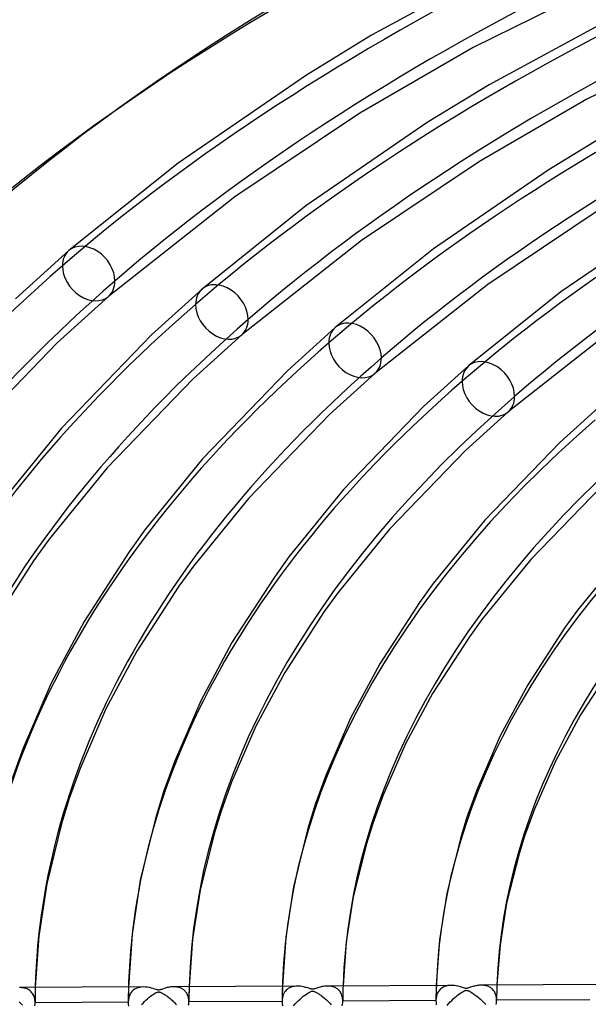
# Model space of a CAD drawing. Header units: millimetres. Extents: x -852 to 852, y -906 to 935.
# Tile 13 of 74: x -428 to -334, y 629 to 791. Entities that reach past the tile are written whole.
import ezdxf

# ---------------------------------------------------------------- set-up
doc = ezdxf.new("R2010")
doc.units = ezdxf.units.MM
doc.layers.add('HIDDEN', color=7, linetype='Continuous')
doc.layers.add('THICK', color=7, linetype='Continuous')

msp = doc.modelspace()

# ---------------------------------------------------------------- linework, layer by layer
at = {"layer": 'HIDDEN'}
for p, q in [((-402.58, 632.05), (-402.73, 632.05)), ((-402.44, 632.04), (-402.58, 632.05)), ((-400.17, 632.06), (-400.18, 631.64)), ((-384.82, 632.14), (-384.83, 631.73)), ((-383.05, 632.08), (-383.27, 632.02)), ((-382.83, 632.12), (-383.05, 632.08)), ((-382.59, 632.15), (-382.83, 632.12)), ((-382.35, 632.16), (-382.59, 632.15)), ((-377.23, 632.18), (-377.39, 632.18)), ((-377.06, 632.17), (-377.23, 632.18)), ((-376.9, 632.15), (-377.06, 632.17)), ((-376.74, 632.12), (-376.9, 632.15)), ((-376.59, 632.09), (-376.74, 632.12)), ((-376.44, 632.05), (-376.59, 632.09)), ((-376.29, 632), (-376.44, 632.05)), ((-374.83, 632.2), (-374.85, 631.78)), ((-359.49, 632.28), (-359.5, 631.86)), ((-358.13, 632.09), (-358.37, 631.98)), ((-357.88, 632.18), (-358.13, 632.09)), ((-357.61, 632.24), (-357.88, 632.18)), ((-357.32, 632.28), (-357.61, 632.24)), ((-357.03, 632.29), (-357.32, 632.28)), ((-351.91, 632.31), (-352.08, 632.32)), ((-351.75, 632.3), (-351.91, 632.31)), ((-351.59, 632.29), (-351.75, 632.3)), ((-351.43, 632.26), (-351.59, 632.29)), ((-351.28, 632.23), (-351.43, 632.26)), ((-351.13, 632.19), (-351.28, 632.23)), ((-350.99, 632.13), (-351.13, 632.19)), ((-350.84, 632.08), (-350.99, 632.13)), ((-350.71, 632.01), (-350.84, 632.08)), ((-349.5, 632.33), (-349.51, 631.91)), ((-427.89, 631.92), (-428.08, 631.92)), ((-427.71, 631.9), (-427.89, 631.92)), ((-427.52, 631.88), (-427.71, 631.9)), ((-427.35, 631.85), (-427.52, 631.88)), ((-427.17, 631.81), (-427.35, 631.85)), ((-427.01, 631.75), (-427.17, 631.81)), ((-426.85, 631.69), (-427.01, 631.75)), ((-426.69, 631.61), (-426.85, 631.69)), ((-426.54, 631.53), (-426.69, 631.61)), ((-426.4, 631.43), (-426.54, 631.53)), ((-426.27, 631.32), (-426.4, 631.43)), ((-426.15, 631.2), (-426.27, 631.32)), ((-426.04, 631.07), (-426.15, 631.2)), ((-425.94, 630.92), (-426.04, 631.07)), ((-425.84, 630.77), (-425.94, 630.92)), ((-425.76, 630.61), (-425.84, 630.77)), ((-425.69, 630.43), (-425.76, 630.61)), ((-425.64, 630.25), (-425.69, 630.43)), ((-425.52, 630.68), (-425.53, 630.26)), ((-425.51, 631.51), (-425.52, 631.09)), ((-425.52, 631.09), (-425.52, 630.68)), ((-425.5, 631.93), (-425.51, 631.51)), ((-410.17, 631.18), (-410.18, 630.77)), ((-410.18, 630.77), (-410.18, 630.35)), ((-410.16, 631.6), (-410.17, 631.18)), ((-410.15, 632.01), (-410.16, 631.6)), ((-410.02, 630.54), (-410.11, 630.22)), ((-409.9, 630.82), (-410.02, 630.54)), ((-409.75, 631.07), (-409.9, 630.82)), ((-409.58, 631.29), (-409.75, 631.07)), ((-409.37, 631.48), (-409.58, 631.29)), ((-409.14, 631.64), (-409.37, 631.48)), ((-408.89, 631.78), (-409.14, 631.64)), ((-408.61, 631.89), (-408.89, 631.78)), ((-408.31, 631.96), (-408.61, 631.89)), ((-408, 632.01), (-408.31, 631.96)), ((-407.67, 632.02), (-408, 632.01)), ((-402.29, 632.03), (-402.44, 632.04)), ((-402.15, 632.01), (-402.29, 632.03)), ((-402.02, 631.98), (-402.15, 632.01)), ((-401.88, 631.95), (-402.02, 631.98)), ((-401.75, 631.91), (-401.88, 631.95)), ((-401.62, 631.86), (-401.75, 631.91)), ((-401.5, 631.81), (-401.62, 631.86)), ((-401.37, 631.75), (-401.5, 631.81)), ((-401.26, 631.68), (-401.37, 631.75)), ((-401.14, 631.61), (-401.26, 631.68)), ((-401.03, 631.53), (-401.14, 631.61)), ((-400.93, 631.44), (-401.03, 631.53)), ((-400.83, 631.34), (-400.93, 631.44)), ((-400.74, 631.23), (-400.83, 631.34)), ((-400.65, 631.12), (-400.74, 631.23)), ((-400.57, 631), (-400.65, 631.12)), ((-400.5, 630.87), (-400.57, 631)), ((-400.43, 630.73), (-400.5, 630.87)), ((-400.37, 630.58), (-400.43, 630.73)), ((-400.32, 630.43), (-400.37, 630.58)), ((-400.28, 630.27), (-400.32, 630.43)), ((-400.19, 631.23), (-400.2, 630.81)), ((-400.2, 630.81), (-400.2, 630.39)), ((-400.18, 631.64), (-400.19, 631.23)), ((-384.85, 630.9), (-384.86, 630.49)), ((-384.86, 630.49), (-384.86, 630.08)), ((-384.84, 631.32), (-384.85, 630.9)), ((-384.83, 631.73), (-384.84, 631.32)), ((-384.75, 630.5), (-384.81, 630.23)), ((-384.67, 630.74), (-384.75, 630.5)), ((-384.57, 630.96), (-384.67, 630.74)), ((-384.46, 631.16), (-384.57, 630.96)), ((-384.32, 631.33), (-384.46, 631.16)), ((-384.18, 631.49), (-384.32, 631.33)), ((-384.02, 631.63), (-384.18, 631.49)), ((-383.85, 631.76), (-384.02, 631.63)), ((-383.67, 631.86), (-383.85, 631.76)), ((-383.47, 631.95), (-383.67, 631.86)), ((-383.27, 632.02), (-383.47, 631.95)), ((-376.15, 631.94), (-376.29, 632)), ((-376.02, 631.87), (-376.15, 631.94)), ((-375.89, 631.79), (-376.02, 631.87)), ((-375.76, 631.7), (-375.89, 631.79)), ((-375.64, 631.6), (-375.76, 631.7)), ((-375.53, 631.49), (-375.64, 631.6)), ((-375.42, 631.38), (-375.53, 631.49)), ((-375.33, 631.25), (-375.42, 631.38)), ((-375.24, 631.11), (-375.33, 631.25)), ((-375.16, 630.97), (-375.24, 631.11)), ((-375.09, 630.81), (-375.16, 630.97)), ((-375.02, 630.64), (-375.09, 630.81)), ((-374.97, 630.47), (-375.02, 630.64)), ((-374.93, 630.29), (-374.97, 630.47)), ((-374.87, 630.51), (-374.88, 630.09)), ((-374.86, 631.36), (-374.87, 630.94)), ((-374.87, 630.94), (-374.87, 630.51)), ((-374.85, 631.78), (-374.86, 631.36)), ((-359.52, 631.04), (-359.53, 630.63)), ((-359.53, 630.63), (-359.53, 630.21)), ((-359.51, 631.45), (-359.52, 631.04)), ((-359.47, 630.48), (-359.52, 630.15)), ((-359.5, 631.86), (-359.51, 631.45)), ((-359.38, 630.78), (-359.47, 630.48)), ((-359.27, 631.05), (-359.38, 630.78)), ((-359.13, 631.29), (-359.27, 631.05)), ((-358.97, 631.51), (-359.13, 631.29)), ((-358.78, 631.69), (-358.97, 631.51)), ((-358.58, 631.85), (-358.78, 631.69)), ((-358.37, 631.98), (-358.58, 631.85)), ((-350.58, 631.93), (-350.71, 632.01)), ((-350.45, 631.84), (-350.58, 631.93)), ((-350.33, 631.75), (-350.45, 631.84)), ((-350.22, 631.64), (-350.33, 631.75)), ((-350.11, 631.52), (-350.22, 631.64)), ((-350.01, 631.4), (-350.11, 631.52)), ((-349.92, 631.26), (-350.01, 631.4)), ((-349.84, 631.11), (-349.92, 631.26)), ((-349.77, 630.96), (-349.84, 631.11)), ((-349.7, 630.79), (-349.77, 630.96)), ((-349.65, 630.61), (-349.7, 630.79)), ((-349.61, 630.43), (-349.65, 630.61)), ((-349.58, 630.24), (-349.61, 630.43)), ((-349.54, 631.06), (-349.55, 630.64)), ((-349.55, 630.64), (-349.55, 630.22)), ((-349.53, 631.49), (-349.54, 631.06)), ((-349.51, 631.91), (-349.53, 631.49)), ((-425.59, 630.05), (-425.64, 630.25)), ((-425.56, 629.85), (-425.59, 630.05)), ((-425.57, 628.91), (-425.54, 629.17)), ((-425.54, 629.64), (-425.56, 629.85)), ((-425.53, 629.43), (-425.54, 629.64)), ((-425.54, 629.17), (-425.53, 629.42)), ((-425.53, 630.26), (-425.53, 629.84)), ((-425.53, 629.84), (-425.53, 629.42)), ((-410.19, 629.51), (-425.53, 629.43)), ((-425.53, 629.42), (-425.53, 629.43)), ((-425.53, 629.43), (-425.53, 629.43)), ((-425.53, 629.43), (-425.53, 629.43)), ((-425.53, 629.43), (-425.53, 629.43)), ((-425.53, 629.42), (-425.53, 629.42)), ((-425.53, 629.42), (-425.53, 629.42)), ((-410.18, 630.35), (-410.19, 629.94)), ((-410.19, 629.94), (-410.19, 629.52)), ((-410.17, 629.89), (-410.19, 629.52)), ((-410.19, 629.52), (-410.19, 629.52)), ((-410.19, 629.52), (-410.19, 629.52)), ((-410.19, 629.52), (-410.19, 629.52)), ((-410.19, 629.52), (-410.19, 629.52)), ((-410.19, 629.52), (-410.19, 629.51)), ((-410.19, 629.51), (-410.18, 629.18)), ((-410.19, 629.51), (-410.19, 629.51)), ((-410.18, 629.18), (-410.13, 628.84)), ((-410.11, 630.22), (-410.17, 629.89)), ((-400.25, 630.1), (-400.28, 630.27)), ((-400.23, 629.93), (-400.25, 630.1)), ((-400.25, 629.01), (-400.23, 629.19)), ((-400.21, 629.75), (-400.23, 629.93)), ((-400.23, 629.19), (-400.21, 629.37)), ((-400.2, 630.39), (-400.21, 629.97)), ((-400.21, 629.97), (-400.21, 629.55)), ((-400.21, 629.56), (-400.21, 629.75)), ((-384.86, 629.64), (-400.21, 629.56)), ((-400.21, 629.55), (-400.21, 629.56)), ((-400.21, 629.56), (-400.21, 629.56)), ((-400.21, 629.56), (-400.21, 629.56)), ((-400.21, 629.56), (-400.21, 629.56)), ((-400.21, 629.37), (-400.21, 629.55)), ((-400.21, 629.55), (-400.21, 629.55)), ((-400.21, 629.55), (-400.21, 629.55)), ((-384.86, 630.08), (-384.86, 629.66)), ((-384.85, 629.96), (-384.86, 629.66)), ((-384.86, 629.66), (-384.86, 629.66)), ((-384.86, 629.66), (-384.86, 629.66)), ((-384.86, 629.66), (-384.86, 629.65)), ((-384.86, 629.65), (-384.86, 629.65)), ((-384.86, 629.65), (-384.86, 629.65)), ((-384.86, 629.65), (-384.86, 629.64)), ((-384.86, 629.64), (-384.85, 629.29)), ((-384.81, 630.23), (-384.85, 629.96)), ((-384.85, 629.29), (-384.8, 628.93)), ((-374.96, 628.93), (-374.92, 629.18)), ((-374.91, 630.1), (-374.93, 630.29)), ((-374.92, 629.18), (-374.89, 629.43)), ((-374.89, 629.9), (-374.91, 630.1)), ((-374.88, 629.7), (-374.89, 629.9)), ((-374.89, 629.43), (-374.88, 629.67)), ((-374.88, 630.09), (-374.88, 629.67)), ((-359.54, 629.78), (-374.88, 629.7)), ((-374.88, 629.69), (-374.88, 629.7)), ((-374.88, 629.68), (-374.88, 629.69)), ((-374.88, 629.69), (-374.88, 629.69)), ((-374.88, 629.67), (-374.88, 629.68)), ((-374.88, 629.68), (-374.88, 629.68)), ((-374.88, 629.68), (-374.88, 629.68)), ((-359.53, 630.21), (-359.54, 629.8)), ((-359.52, 630.15), (-359.54, 629.8)), ((-359.54, 629.8), (-359.54, 629.8)), ((-359.54, 629.8), (-359.54, 629.79)), ((-359.54, 629.79), (-359.54, 629.79)), ((-359.54, 629.79), (-359.54, 629.78)), ((-359.54, 629.78), (-359.52, 629.43)), ((-359.54, 629.78), (-359.54, 629.78)), ((-359.54, 629.78), (-359.54, 629.78)), ((-359.52, 629.43), (-359.48, 629.07)), ((-349.62, 629.13), (-349.59, 629.35)), ((-349.59, 629.35), (-349.57, 629.58)), ((-349.56, 630.04), (-349.58, 630.24)), ((-349.57, 629.58), (-349.56, 629.8)), ((-349.55, 630.22), (-349.56, 629.8)), ((-349.56, 629.83), (-349.56, 630.04)), ((-334.21, 629.91), (-349.56, 629.83)), ((-349.56, 629.82), (-349.56, 629.83)), ((-349.56, 629.81), (-349.56, 629.82)), ((-349.56, 629.82), (-349.56, 629.82)), ((-349.56, 629.8), (-349.56, 629.81)), ((-349.56, 629.81), (-349.56, 629.81)), ((-349.56, 629.8), (-349.56, 629.8))]:
    msp.add_line(p, q, dxfattribs=at)
for centre, major_axis, ratio, start_param, end_param in [((0, 629.17), (-556.5, 0), 0.5, -3.141592, -0.523599), ((0, 629.17), (-506.5, 0), 0.5, -3.141592, -0.523599), ((0, 629.16), (486.17, 0), 0.5, 2.094208, 2.617994), ((0, 629.16), (460.84, 0), 0.5, 2.094773, 2.617994), ((0, 629.16), (435.51, 0), 0.5, 2.095404, 2.617994), ((0, 629.16), (410.19, 0), 0.5, 2.096113, 2.617994), ((-416.71, 749.45), (-3.27, 3.77), 0.75, 0.000079, 0.713724), ((0, 629.16), (486.17, 0), 0.5, 2.617994, 3.141549), ((-416.71, 749.45), (-3.27, 3.77), 0.75, 0.713724, 3.141672), ((-394.78, 743.12), (-3.27, 3.77), 0.75, 0.000079, 0.713724), ((0, 629.16), (460.84, 0), 0.5, 2.617994, 3.141215), ((-394.78, 743.12), (-3.27, 3.77), 0.75, 0.713724, 3.141672), ((-372.85, 736.79), (-3.27, 3.77), 0.75, 0.000079, 0.713724), ((0, 629.16), (435.51, 0), 0.5, 2.617994, 3.140584), ((-372.85, 736.79), (-3.27, 3.77), 0.75, 0.713724, 3.141672), ((-350.91, 730.46), (-3.27, 3.77), 0.75, 0.000079, 0.713724), ((0, 629.16), (410.19, 0), 0.5, 2.617994, 3.139875), ((-350.91, 730.46), (-3.27, 3.77), 0.75, 0.713724, 3.141672), ((0, 629.16), (384.87, 0), 0.5, 2.617994, 3.139073), ((0, 629.16), (359.54, 0), 0.5, 2.617994, 3.138158), ((0, 629.16), (-400.21, 0), 0.5, -0.014516, -0.002022), ((0, 629.16), (-374.88, 0), 0.5, -0.016205, -0.002866), ((0, 629.16), (-349.56, 0), 0.5, -0.018138, -0.003832), ((0, 629.16), (-425.54, 0), 0.5, -0.013029, -0.001278)]:
    msp.add_ellipse(centre, major_axis=major_axis, ratio=ratio, start_param=start_param, end_param=end_param, dxfattribs=at)
at = {"layer": 'THICK'}
for p, q in [((-341.36, 804.3), (-370.13, 788.7)), ((-315.48, 805.35), (-353.42, 786.65)), ((-298.79, 795.83), (-334.7, 778.13)), ((-323.51, 795.31), (-350.79, 780.53)), ((-370.13, 788.7), (-380.87, 782.12)), ((-353.42, 786.65), (-372.09, 775.84)), ((-380.87, 782.12), (-401.96, 767.64)), ((-350.79, 780.53), (-360.96, 774.29)), ((-334.7, 778.13), (-352.37, 767.9)), ((-372.09, 775.84), (-392.63, 762.08)), ((-360.96, 774.29), (-380.96, 760.57)), ((-331.44, 772.36), (-341.06, 766.46)), ((-401.96, 767.64), (-419.98, 753.22)), ((-352.37, 767.9), (-371.81, 754.87)), ((-341.06, 766.46), (-359.96, 753.49)), ((-392.63, 762.08), (-413.44, 745.68)), ((-380.96, 760.57), (-398.04, 746.89)), ((-332.65, 759.95), (-350.99, 747.66)), ((-321.15, 758.63), (-338.96, 746.41)), ((-371.81, 754.87), (-391.51, 739.35)), ((-419.98, 753.22), (-428.76, 745.28)), ((-359.96, 753.49), (-376.11, 740.56)), ((-350.99, 747.66), (-369.58, 733.02)), ((-413.44, 745.68), (-421.88, 738.05)), ((-398.04, 746.89), (-406.36, 739.37)), ((-338.96, 746.41), (-354.18, 734.23)), ((-406.36, 739.37), (-421.19, 724)), ((-391.51, 739.35), (-399.48, 732.14)), ((-376.11, 740.56), (-383.96, 733.46)), ((-330.17, 740.45), (-347.65, 726.69)), ((-421.88, 738.05), (-436.87, 722.52)), ((-354.18, 734.23), (-361.56, 727.55)), ((-383.96, 733.46), (-397.97, 718.96)), ((-369.58, 733.02), (-377.08, 726.23)), ((-399.48, 732.14), (-413.64, 717.48)), ((-332.25, 727.9), (-339.16, 721.65)), ((-377.08, 726.23), (-390.4, 712.44)), ((-361.56, 727.55), (-374.74, 713.91)), ((-347.65, 726.69), (-354.68, 720.32)), ((-421.19, 724), (-431.21, 711.66)), ((-339.16, 721.65), (-351.51, 708.87)), ((-354.68, 720.32), (-367.17, 707.4)), ((-397.97, 718.96), (-407.47, 707.25)), ((-413.64, 717.48), (-423.19, 705.71)), ((-374.74, 713.91), (-383.73, 702.84)), ((-332.29, 714.41), (-343.94, 702.37)), ((-390.4, 712.44), (-399.45, 701.31)), ((-351.51, 708.87), (-359.98, 698.44)), ((-407.47, 707.25), (-410.06, 703.65)), ((-367.17, 707.4), (-375.71, 696.9)), ((-423.19, 705.71), (-425.77, 702.14)), ((-410.06, 703.65), (-417.46, 692.2)), ((-328.28, 703.82), (-336.24, 694.03)), ((-425.77, 702.14), (-433.13, 690.75)), ((-383.73, 702.84), (-386.14, 699.49)), ((-343.94, 702.37), (-351.96, 692.5)), ((-399.45, 701.31), (-401.84, 697.98)), ((-386.14, 699.49), (-393.12, 688.72)), ((-401.84, 697.98), (-408.78, 687.27)), ((-375.71, 696.9), (-377.92, 693.83)), ((-359.98, 698.44), (-362.22, 695.33)), ((-362.22, 695.33), (-368.77, 685.23)), ((-377.92, 693.83), (-384.43, 683.79)), ((-336.24, 694.03), (-338.3, 691.18)), ((-417.46, 692.2), (-422.9, 682.03)), ((-351.96, 692.5), (-354, 689.67)), ((-338.3, 691.18), (-344.42, 681.75)), ((-354, 689.67), (-360.08, 680.32)), ((-408.78, 687.27), (-413.86, 677.82)), ((-393.12, 688.72), (-398.25, 679.14)), ((-368.77, 685.23), (-373.59, 676.25)), ((-330.08, 685.52), (-335.73, 676.84)), ((-384.43, 683.79), (-389.2, 674.93)), ((-422.9, 682.03), (-427.51, 671.32)), ((-344.42, 681.75), (-348.94, 673.35)), ((-398.25, 679.14), (-402.58, 669.07)), ((-360.08, 680.32), (-364.54, 672.05)), ((-413.86, 677.82), (-418.11, 667.96)), ((-373.59, 676.25), (-377.66, 666.83)), ((-335.73, 676.84), (-339.87, 669.17)), ((-389.2, 674.93), (-393.18, 665.72)), ((-348.94, 673.35), (-352.74, 664.59)), ((-427.51, 671.32), (-429.38, 666.18)), ((-364.54, 672.05), (-368.26, 663.49)), ((-418.11, 667.96), (-419.91, 663.05)), ((-402.58, 669.07), (-404.4, 664.12)), ((-339.87, 669.17), (-343.33, 661.26)), ((-377.66, 666.83), (-379.41, 662.05)), ((-393.18, 665.72), (-394.92, 660.98)), ((-352.74, 664.59), (-354.43, 659.98)), ((-419.91, 663.05), (-421.17, 658.9)), ((-404.4, 664.12), (-405.72, 659.77)), ((-368.26, 663.49), (-369.94, 658.91)), ((-379.41, 662.05), (-380.61, 658.11)), ((-343.33, 661.26), (-344.95, 656.85)), ((-405.72, 659.77), (-408.22, 649.59)), ((-394.92, 660.98), (-396.06, 657.25)), ((-354.43, 659.98), (-355.5, 656.45)), ((-421.17, 658.9), (-423.61, 649)), ((-380.61, 658.11), (-382.98, 648.51)), ((-369.94, 658.91), (-370.95, 655.6)), ((-396.06, 657.25), (-398.37, 647.93)), ((-355.5, 656.45), (-357.75, 647.43)), ((-344.95, 656.85), (-345.84, 653.96)), ((-370.95, 655.6), (-373.14, 646.87)), ((-345.84, 653.96), (-347.9, 645.81)), ((-423.61, 649), (-424.92, 640.39)), ((-408.22, 649.59), (-409.56, 640.72)), ((-382.98, 648.51), (-384.25, 640.24)), ((-398.37, 647.93), (-399.61, 639.91)), ((-373.14, 646.87), (-374.3, 639.43)), ((-357.75, 647.43), (-358.94, 639.76)), ((-347.9, 645.81), (-348.99, 638.96)), ((-424.92, 640.39), (-425.5, 631.93)), ((-409.56, 640.72), (-410.15, 632.01)), ((-384.25, 640.24), (-384.82, 632.14)), ((-399.61, 639.91), (-400.17, 632.06)), ((-374.3, 639.43), (-374.83, 632.2)), ((-358.94, 639.76), (-359.49, 632.28)), ((-348.99, 638.96), (-349.5, 632.33)), ((-402.88, 632.05), (-403.02, 632.04)), ((-402.73, 632.05), (-402.88, 632.05)), ((-382.35, 632.16), (-402.72, 632.05)), ((-382.1, 632.15), (-382.35, 632.16)), ((-381.86, 632.13), (-382.1, 632.15)), ((-381.63, 632.1), (-381.86, 632.13)), ((-381.41, 632.06), (-381.63, 632.1)), ((-381.2, 632.01), (-381.41, 632.06)), ((-378.44, 632.05), (-378.62, 632)), ((-378.26, 632.09), (-378.44, 632.05)), ((-378.08, 632.12), (-378.26, 632.09)), ((-377.91, 632.15), (-378.08, 632.12)), ((-377.73, 632.17), (-377.91, 632.15)), ((-377.56, 632.18), (-377.73, 632.17)), ((-377.39, 632.18), (-377.56, 632.18)), ((-357.03, 632.29), (-377.39, 632.18)), ((-356.74, 632.28), (-357.03, 632.29)), ((-356.46, 632.25), (-356.74, 632.28)), ((-356.2, 632.21), (-356.46, 632.25)), ((-355.95, 632.16), (-356.2, 632.21)), ((-355.72, 632.1), (-355.95, 632.16)), ((-355.51, 632.05), (-355.72, 632.1)), ((-355.32, 631.99), (-355.51, 632.05)), ((-353.48, 632.08), (-353.66, 632.03)), ((-353.3, 632.13), (-353.48, 632.08)), ((-353.12, 632.18), (-353.3, 632.13)), ((-352.94, 632.22), (-353.12, 632.18)), ((-352.77, 632.25), (-352.94, 632.22)), ((-352.59, 632.28), (-352.77, 632.25)), ((-352.42, 632.3), (-352.59, 632.28)), ((-352.25, 632.31), (-352.42, 632.3)), ((-352.08, 632.32), (-352.25, 632.31)), ((-331.7, 632.42), (-352.07, 632.32)), ((-407.68, 632.02), (-428.04, 631.92)), ((-407.36, 632.01), (-407.67, 632.02)), ((-407.03, 631.98), (-407.36, 632.01)), ((-406.7, 631.92), (-407.03, 631.98)), ((-406.78, 630.29), (-406.54, 630.48)), ((-406.37, 631.84), (-406.7, 631.92)), ((-406.54, 630.48), (-406.3, 630.65)), ((-406.08, 631.76), (-406.37, 631.84)), ((-406.3, 630.65), (-406.07, 630.8)), ((-405.82, 631.68), (-406.08, 631.76)), ((-406.07, 630.8), (-405.87, 630.93)), ((-405.87, 630.93), (-405.69, 631.03)), ((-405.61, 631.61), (-405.82, 631.68)), ((-405.69, 631.03), (-405.54, 631.1)), ((-405.45, 631.56), (-405.61, 631.61)), ((-405.54, 631.1), (-405.43, 631.15)), ((-405.34, 631.53), (-405.45, 631.56)), ((-405.43, 631.15), (-405.35, 631.17)), ((-405.35, 631.17), (-405.29, 631.19)), ((-405.24, 631.52), (-405.34, 631.53)), ((-405.29, 631.19), (-405.23, 631.2)), ((-405.15, 631.52), (-405.24, 631.52)), ((-405.23, 631.2), (-405.17, 631.2)), ((-405.17, 631.2), (-405.11, 631.2)), ((-405.06, 631.53), (-405.15, 631.52)), ((-405.11, 631.2), (-405.05, 631.19)), ((-404.96, 631.55), (-405.06, 631.53)), ((-405.05, 631.19), (-404.99, 631.17)), ((-404.99, 631.17), (-404.92, 631.15)), ((-404.84, 631.58), (-404.96, 631.55)), ((-404.92, 631.15), (-404.85, 631.12)), ((-404.85, 631.12), (-404.77, 631.09)), ((-404.71, 631.63), (-404.84, 631.58)), ((-404.77, 631.09), (-404.69, 631.05)), ((-404.56, 631.68), (-404.71, 631.63)), ((-404.69, 631.05), (-404.61, 631.01)), ((-404.61, 631.01), (-404.52, 630.97)), ((-404.41, 631.73), (-404.56, 631.68)), ((-404.52, 630.97), (-404.43, 630.91)), ((-404.43, 630.91), (-404.33, 630.85)), ((-404.26, 631.78), (-404.41, 631.73)), ((-404.33, 630.85), (-404.22, 630.79)), ((-404.1, 631.83), (-404.26, 631.78)), ((-404.22, 630.79), (-404.11, 630.71)), ((-404.11, 630.71), (-403.99, 630.63)), ((-403.95, 631.87), (-404.1, 631.83)), ((-403.99, 630.63), (-403.86, 630.54)), ((-403.79, 631.91), (-403.95, 631.87)), ((-403.86, 630.54), (-403.72, 630.45)), ((-403.64, 631.95), (-403.79, 631.91)), ((-403.72, 630.45), (-403.58, 630.34)), ((-403.48, 631.98), (-403.64, 631.95)), ((-403.33, 632), (-403.48, 631.98)), ((-403.18, 632.02), (-403.33, 632)), ((-403.02, 632.04), (-403.18, 632.02)), ((-381.65, 630.26), (-381.38, 630.48)), ((-381.38, 630.48), (-381.12, 630.68)), ((-381, 631.96), (-381.2, 632.01)), ((-381.12, 630.68), (-380.86, 630.86)), ((-380.82, 631.91), (-381, 631.96)), ((-380.86, 630.86), (-380.62, 631.01)), ((-380.65, 631.86), (-380.82, 631.91)), ((-380.49, 631.81), (-380.65, 631.86)), ((-380.62, 631.01), (-380.42, 631.13)), ((-380.35, 631.76), (-380.49, 631.81)), ((-380.42, 631.13), (-380.24, 631.22)), ((-380.22, 631.72), (-380.35, 631.76)), ((-380.24, 631.22), (-380.12, 631.28)), ((-380.11, 631.69), (-380.22, 631.72)), ((-380.12, 631.28), (-380.02, 631.31)), ((-380, 631.66), (-380.11, 631.69)), ((-380.02, 631.31), (-379.94, 631.33)), ((-379.91, 631.65), (-380, 631.66)), ((-379.94, 631.33), (-379.87, 631.33)), ((-379.81, 631.65), (-379.91, 631.65)), ((-379.87, 631.33), (-379.79, 631.33)), ((-379.72, 631.66), (-379.81, 631.65)), ((-379.79, 631.33), (-379.72, 631.32)), ((-379.61, 631.69), (-379.72, 631.66)), ((-379.72, 631.32), (-379.63, 631.3)), ((-379.63, 631.3), (-379.54, 631.26)), ((-379.48, 631.73), (-379.61, 631.69)), ((-379.54, 631.26), (-379.44, 631.22)), ((-379.33, 631.78), (-379.48, 631.73)), ((-379.44, 631.22), (-379.34, 631.17)), ((-379.34, 631.17), (-379.23, 631.12)), ((-379.16, 631.84), (-379.33, 631.78)), ((-379.23, 631.12), (-379.11, 631.05)), ((-378.98, 631.9), (-379.16, 631.84)), ((-379.11, 631.05), (-378.98, 630.97)), ((-378.8, 631.95), (-378.98, 631.9)), ((-378.98, 630.97), (-378.84, 630.88)), ((-378.84, 630.88), (-378.68, 630.78)), ((-378.62, 632), (-378.8, 631.95)), ((-378.68, 630.78), (-378.51, 630.66)), ((-378.51, 630.66), (-378.33, 630.53)), ((-378.33, 630.53), (-378.15, 630.39)), ((-356.43, 630.3), (-356.18, 630.52)), ((-356.18, 630.52), (-355.93, 630.72)), ((-355.93, 630.72), (-355.68, 630.9)), ((-355.68, 630.9), (-355.44, 631.06)), ((-355.44, 631.06), (-355.22, 631.19)), ((-355.15, 631.93), (-355.32, 631.99)), ((-355.22, 631.19), (-355.04, 631.3)), ((-354.99, 631.88), (-355.15, 631.93)), ((-355.04, 631.3), (-354.88, 631.37)), ((-354.86, 631.84), (-354.99, 631.88)), ((-354.88, 631.37), (-354.77, 631.42)), ((-354.74, 631.81), (-354.86, 631.84)), ((-354.77, 631.42), (-354.68, 631.44)), ((-354.64, 631.79), (-354.74, 631.81)), ((-354.68, 631.44), (-354.61, 631.46)), ((-354.55, 631.78), (-354.64, 631.79)), ((-354.61, 631.46), (-354.54, 631.47)), ((-354.47, 631.79), (-354.55, 631.78)), ((-354.54, 631.47), (-354.46, 631.46)), ((-354.38, 631.8), (-354.47, 631.79)), ((-354.46, 631.46), (-354.39, 631.45)), ((-354.39, 631.45), (-354.31, 631.43)), ((-354.27, 631.82), (-354.38, 631.8)), ((-354.31, 631.43), (-354.22, 631.4)), ((-354.15, 631.86), (-354.27, 631.82)), ((-354.22, 631.4), (-354.13, 631.36)), ((-354, 631.91), (-354.15, 631.86)), ((-354.13, 631.36), (-354.03, 631.31)), ((-354.03, 631.31), (-353.93, 631.26)), ((-353.84, 631.97), (-354, 631.91)), ((-353.93, 631.26), (-353.83, 631.2)), ((-353.66, 632.03), (-353.84, 631.97)), ((-353.83, 631.2), (-353.71, 631.13)), ((-353.71, 631.13), (-353.58, 631.05)), ((-353.58, 631.05), (-353.43, 630.96)), ((-353.43, 630.96), (-353.28, 630.86)), ((-353.28, 630.86), (-353.12, 630.75)), ((-353.12, 630.75), (-352.95, 630.62)), ((-352.95, 630.62), (-352.78, 630.48)), ((-352.78, 630.48), (-352.59, 630.34)), ((-428.13, 629.55), (-427.94, 629.37)), ((-427.94, 629.37), (-427.76, 629.19)), ((-427.76, 629.19), (-427.58, 629)), ((-408, 629.12), (-407.76, 629.38)), ((-407.76, 629.38), (-407.52, 629.63)), ((-407.52, 629.63), (-407.27, 629.86)), ((-407.27, 629.86), (-407.03, 630.08)), ((-407.03, 630.08), (-406.78, 630.29)), ((-403.58, 630.34), (-403.44, 630.23)), ((-403.44, 630.23), (-403.29, 630.11)), ((-403.29, 630.11), (-403.14, 629.98)), ((-403.14, 629.98), (-402.98, 629.85)), ((-402.98, 629.85), (-402.83, 629.71)), ((-402.83, 629.71), (-402.68, 629.56)), ((-402.68, 629.56), (-402.53, 629.42)), ((-402.53, 629.42), (-402.39, 629.27)), ((-402.39, 629.27), (-402.25, 629.12)), ((-382.96, 628.91), (-382.71, 629.22)), ((-382.71, 629.22), (-382.45, 629.51)), ((-382.45, 629.51), (-382.18, 629.78)), ((-382.18, 629.78), (-381.91, 630.03)), ((-381.91, 630.03), (-381.65, 630.26)), ((-378.15, 630.39), (-377.95, 630.23)), ((-377.95, 630.23), (-377.75, 630.06)), ((-377.75, 630.06), (-377.55, 629.88)), ((-377.55, 629.88), (-377.35, 629.69)), ((-377.35, 629.69), (-377.16, 629.5)), ((-377.16, 629.5), (-376.97, 629.3)), ((-376.97, 629.3), (-376.79, 629.1)), ((-357.7, 628.97), (-357.45, 629.27)), ((-357.45, 629.27), (-357.2, 629.55)), ((-357.2, 629.55), (-356.94, 629.82)), ((-356.94, 629.82), (-356.69, 630.07)), ((-356.69, 630.07), (-356.43, 630.3)), ((-352.59, 630.34), (-352.41, 630.17)), ((-352.41, 630.17), (-352.22, 630.01)), ((-352.22, 630.01), (-352.03, 629.83)), ((-352.03, 629.83), (-351.86, 629.66)), ((-351.86, 629.66), (-351.68, 629.48)), ((-351.68, 629.48), (-351.51, 629.29)), ((-351.51, 629.29), (-351.35, 629.11))]:
    msp.add_line(p, q, dxfattribs=at)
for centre, major_axis, ratio, start_param, end_param in [((0, 633.5), (556.5, 0), 0.5, 0, 2.617994), ((0, 633.5), (-501.5, 0), 0.5, -3.141592, -0.523599), ((0, 629.16), (-476.19, 0), 0.5, -1.047169, -0.523599), ((0, 629.16), (-450.86, 0), 0.5, -1.046579, -0.523599), ((0, 629.16), (-425.54, 0), 0.5, -1.045919, -0.523599), ((0, 629.16), (-400.21, 0), 0.5, -1.045176, -0.523599), ((-416.71, 749.45), (-3.27, 3.77), 0.75, -2.427868, 0.000079), ((0, 629.16), (-476.19, 0), 0.5, -0.523599, -0.010529), ((-416.71, 749.45), (-3.27, 3.77), 0.75, -3.141514, -2.427868), ((-394.78, 743.12), (-3.27, 3.77), 0.75, -2.427868, 0.000079), ((0, 629.16), (-450.86, 0), 0.5, -0.523599, -0.011709), ((-394.78, 743.12), (-3.27, 3.77), 0.75, -3.141514, -2.427868), ((-372.85, 736.79), (-3.27, 3.77), 0.75, -2.427868, 0.000079), ((0, 629.16), (-425.54, 0), 0.5, -0.523599, -0.013029), ((-372.85, 736.79), (-3.27, 3.77), 0.75, -3.141514, -2.427868), ((-350.91, 730.46), (-3.27, 3.77), 0.75, -2.427868, 0.000079), ((0, 629.16), (-400.21, 0), 0.5, -0.523599, -0.014516), ((-350.91, 730.46), (-3.27, 3.77), 0.75, -3.141514, -2.427868), ((0, 629.16), (-374.88, 0), 0.5, -0.523599, -0.016205), ((0, 629.16), (-349.56, 0), 0.5, -0.523599, -0.018138), ((0, 633.5), (556.5, 0), 0.5, -3.141592, -0.523599), ((0, 633.5), (-501.5, 0), 0.5, 0, 2.617994)]:
    msp.add_ellipse(centre, major_axis=major_axis, ratio=ratio, start_param=start_param, end_param=end_param, dxfattribs=at)

doc.saveas('drawing.dxf')
